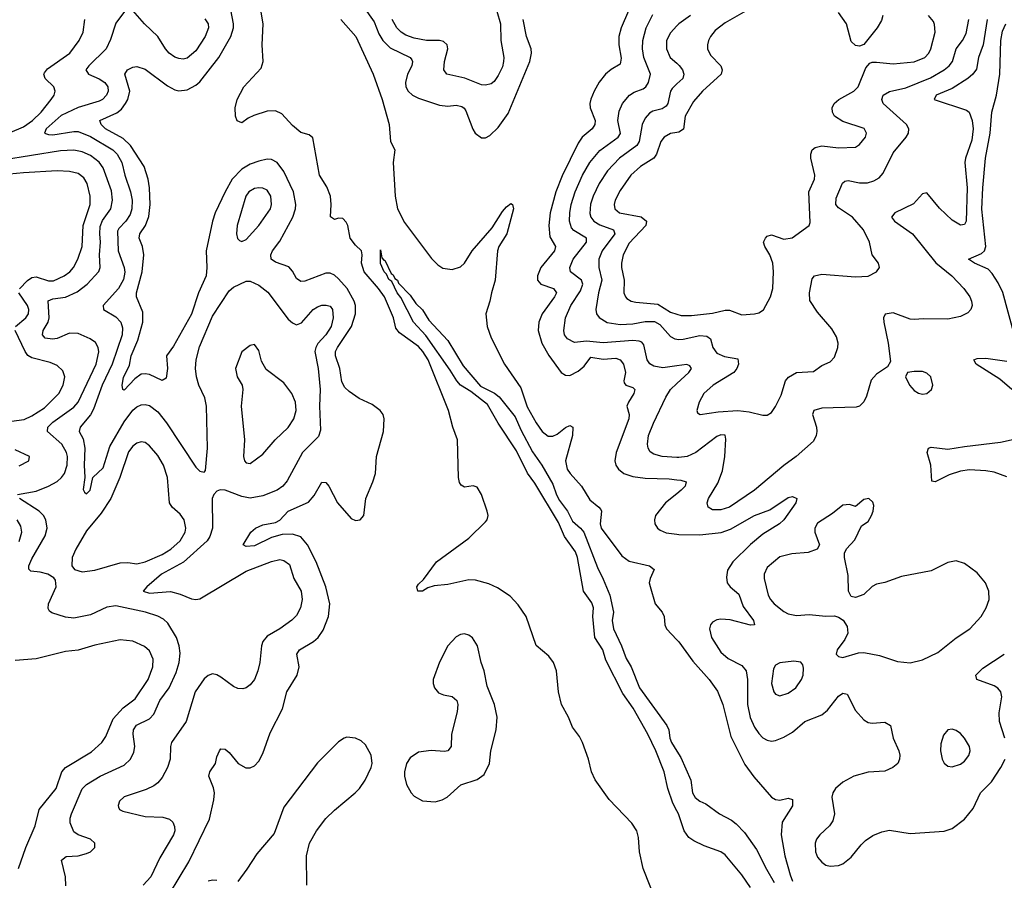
# Model space of a CAD drawing. Header units: inches. Extents: x 1550315 to 1685896, y 510706 to 640504.
# Tile 141 of 256: x 1606872 to 1611559, y 561134 to 565229. Entities that reach past the tile are written whole.
import ezdxf

# ---------------------------------------------------------------- set-up
doc = ezdxf.new("R2010")
doc.units = ezdxf.units.IN
doc.header["$MEASUREMENT"] = 0
doc.layers.add('B6506', color=7, linetype='Continuous')
doc.layers.add('B6516', color=7, linetype='Continuous')

msp = doc.modelspace()

# ---------------------------------------------------------------- linework, layer by layer
at = {"layer": 'B6506', "color": 5}
for points, elevation in [([(1609902.6, 561030), (1609839.5, 561190), (1609821.8, 561270), (1609817.4, 561337.4), (1609809.8, 561370), (1609786.4, 561406.4), (1609678.2, 561518.2), (1609611.7, 561611.7), (1609594.2, 561650), (1609580.3, 561710), (1609551.2, 561790), (1609537.4, 561817.4), (1609503.1, 561863.1), (1609484.2, 561910), (1609450.9, 561970), (1609436.8, 562030), (1609426.8, 562130), (1609412.8, 562170), (1609390, 562200.5), (1609330.7, 562250.7), (1609282.9, 562390), (1609245, 562445), (1609206.5, 562486.5), (1609146.2, 562526.2), (1609104.8, 562544.8), (1609042.4, 562562.4), (1609010, 562563.6), (1608910, 562541.8), (1608845.6, 562534.4), (1608814.4, 562525.6), (1608790, 562509.8), (1608766.6, 562510), (1608762, 562530), (1608770, 562542.8), (1608794.9, 562565.1), (1608855.6, 562650), (1609010, 562762.2), (1609090, 562839.5), (1609097.7, 562850), (1609102, 562870), (1609097.8, 562890), (1609069.8, 562970), (1609050, 563004.2), (1609030, 563011.2), (1608990, 563004.7), (1608974, 563014), (1608966.2, 563026.2), (1608961.5, 563050), (1608956.2, 563230), (1608933.3, 563290), (1608913.7, 563370), (1608815.7, 563610), (1608791.2, 563650), (1608770, 563674.1), (1608679.3, 563739.3), (1608661.8, 563761.8), (1608650.7, 563810), (1608607.9, 563910), (1608580.4, 563950), (1608511.3, 564030), (1608499.2, 564070), (1608502.1, 564110), (1608498.7, 564130), (1608470, 564156.6), (1608445, 564190), (1608433.8, 564250), (1608426.2, 564266.2), (1608410, 564283.5), (1608390, 564285.1), (1608370, 564279.1), (1608351.2, 564291.2), (1608354.7, 564350), (1608351.1, 564390), (1608333.7, 564433.7), (1608299.8, 564490), (1608267.2, 564667.2), (1608250, 564680.9), (1608210, 564693), (1608170, 564726.3), (1608120.7, 564780.7), (1608090, 564795.3), (1608050, 564793.4), (1607986.3, 564773.7), (1607959.2, 564760.8), (1607930, 564738.4), (1607907.8, 564747.8), (1607899.5, 564770), (1607897.6, 564810), (1607906.9, 564850), (1607939.8, 564910), (1608021.4, 564998.6), (1608030.6, 565030), (1608026.7, 565110), (1608030.6, 565210), (1608006.9, 565353.1)], 380), ([(1607586, 561070), (1607677.6, 561222.4), (1607774.9, 561425.1), (1607796.3, 561516.3), (1607799.1, 561550), (1607794.5, 561574.5), (1607772, 561630), (1607778, 561650), (1607803.7, 561690), (1607810, 561722), (1607822.7, 561750), (1607830, 561758.8), (1607850, 561757.3), (1607870, 561742), (1607911.7, 561690), (1607948.9, 561668.9), (1607970, 561668.6), (1607990, 561678.5), (1608010, 561700.2), (1608030, 561737), (1608064, 561836), (1608122.4, 561950), (1608143.8, 562030), (1608192.4, 562110), (1608202.8, 562150), (1608190.9, 562210), (1608203.5, 562230), (1608269.9, 562270.1), (1608293.6, 562290), (1608316.1, 562323.9), (1608342.7, 562390), (1608349.2, 562450), (1608329.4, 562530), (1608283.6, 562650), (1608241.9, 562730), (1608210, 562768.7), (1608170, 562780.9), (1608121.3, 562778.7), (1608070, 562764.9), (1607990, 562726.3), (1607950, 562722.7), (1607935.3, 562730), (1607972.8, 562790), (1607995.1, 562810), (1608030, 562825), (1608090, 562835.8), (1608110, 562847.7), (1608150.8, 562890), (1608246.2, 562933.8), (1608274.5, 562965.5), (1608310, 563028), (1608330, 563026.4), (1608343.7, 563010), (1608384.9, 562930), (1608450, 562855.5), (1608470, 562846), (1608493.2, 562850), (1608509.6, 562870.4), (1608520.4, 562950), (1608553.6, 563030), (1608565.3, 563070), (1608569.9, 563150.1), (1608603.4, 563270), (1608607.6, 563330), (1608601.7, 563350), (1608588, 563370), (1608550, 563398), (1608487.4, 563427.4), (1608439.9, 563459.9), (1608419.3, 563479.3), (1608406.2, 563506.2), (1608395.8, 563570), (1608375.7, 563630), (1608376.1, 563650), (1608384.9, 563670), (1608451.5, 563770), (1608470.4, 563830), (1608469.9, 563870), (1608464.9, 563890), (1608430.8, 563950), (1608390, 563995.9), (1608370, 564013.4), (1608350, 564023.2), (1608330, 564023.8), (1608230, 563985.2), (1608210, 563983.2), (1608190, 563997.6), (1608170, 564032.8), (1608152.6, 564052.6), (1608090, 564075.4), (1608069.1, 564090), (1608067.3, 564110), (1608076.3, 564130), (1608110, 564175.6), (1608171.7, 564290), (1608184.8, 564330), (1608186.6, 564350), (1608175.9, 564410), (1608130, 564507.1), (1608097.5, 564550), (1608070, 564564.7), (1608050, 564565.2), (1608010, 564556.6), (1607970, 564541.6), (1607930, 564517.9), (1607883.9, 564470), (1607850, 564410.7), (1607802.8, 564310), (1607790.1, 564270), (1607759.5, 564130), (1607763, 564050), (1607759.4, 564010), (1607723.3, 563930), (1607690, 563828.7), (1607604, 563676), (1607571.5, 563630), (1607575.4, 563570), (1607570, 563523.6), (1607550, 563512.8), (1607490, 563540.5), (1607470, 563544.5), (1607450, 563541.8), (1607419.5, 563520.5), (1607370, 563465.7), (1607362.9, 563470), (1607359.7, 563490), (1607366.8, 563526.8), (1607394.2, 563585.8), (1607403.2, 563630), (1607435.1, 563704.9), (1607457.6, 563790), (1607457.8, 563837.8), (1607428.5, 563910), (1607428.7, 563930), (1607455.5, 564030), (1607462.4, 564110), (1607456.5, 564150), (1607441.1, 564190), (1607444, 564210), (1607470.3, 564249.7), (1607486.7, 564293.3), (1607492.8, 564350), (1607489.9, 564429.9), (1607484.1, 564470), (1607464.4, 564530), (1607399.1, 564630), (1607364.4, 564664.4), (1607280.7, 564710), (1607259.3, 564730), (1607254, 564750), (1607334, 564786), (1607356.2, 564803.8), (1607376.4, 564830), (1607387.6, 564850), (1607396.6, 564890), (1607372.9, 564970), (1607384.8, 564990), (1607410, 565003.7), (1607430, 565006.9), (1607470, 564994.3), (1607575.4, 564915.4), (1607610, 564895.8), (1607630, 564890.9), (1607670, 564895.7), (1607710, 564917.5), (1607730, 564934.1), (1607819.9, 565050), (1607877.4, 565150), (1607889.5, 565190), (1607890.5, 565210), (1607871.1, 565310)], 420), ([(1608509.2, 565290), (1608559.7, 565219.7), (1608582.1, 565162.1), (1608600.4, 565130), (1608635.8, 565095.8), (1608730, 565050.1), (1608738.4, 565038.4), (1608742.4, 565030), (1608738.4, 565010), (1608717.8, 564970), (1608708.4, 564930), (1608710.1, 564910), (1608720.5, 564890), (1608742.2, 564870), (1608770, 564855.6), (1608870, 564822.3), (1608910, 564817.3), (1608950, 564821.9), (1608976.7, 564816.7), (1608988.4, 564808.4), (1608995.6, 564795.6), (1609028.3, 564708.3), (1609040.9, 564690), (1609070, 564667.4), (1609090, 564667.6), (1609110, 564678.9), (1609150, 564715.8), (1609197.3, 564782.7), (1609299.6, 565030), (1609308, 565070), (1609307.2, 565090), (1609284.7, 565150), (1609269.2, 565230)], 420), ([(1607370.9, 565269.1), (1607330, 565213.4), (1607304.9, 565135.1), (1607284.3, 565090), (1607200.7, 565010), (1607186.6, 564990), (1607199.2, 564970), (1607250, 564947.9), (1607278.2, 564930), (1607291.2, 564910), (1607293.1, 564890), (1607286, 564870), (1607265.8, 564850), (1607250, 564841.9), (1607150, 564811.2), (1607070, 564773.3), (1606997.7, 564710), (1606989.8, 564690), (1607010, 564682.3), (1607030, 564682.1), (1607130, 564697.4), (1607150, 564696.6), (1607210, 564673.6), (1607314.9, 564610), (1607335.7, 564590), (1607359, 564550), (1607372.1, 564490), (1607399.9, 564410), (1607407.4, 564370), (1607406.1, 564330), (1607398.1, 564301.9), (1607377.7, 564270), (1607343.7, 564236.3), (1607337.7, 564222.3), (1607340.6, 564130), (1607369.9, 564050), (1607371.9, 564028.1), (1607366.5, 563993.5), (1607342.1, 563950), (1607269.5, 563869.5), (1607271.6, 563850), (1607330, 563815.6), (1607353.8, 563790), (1607362.3, 563762.3), (1607360.4, 563730), (1607313, 563590), (1607264.7, 563490), (1607223.5, 563376.5), (1607210, 563349.4), (1607159.8, 563290), (1607155.5, 563270), (1607174.4, 563234.4), (1607182.4, 563190), (1607179.2, 563110), (1607182.5, 563050), (1607174.2, 562994.2), (1607181, 562981), (1607190, 562972.7), (1607207.3, 562990), (1607219.6, 563050), (1607270, 563096.4), (1607301.6, 563198.4), (1607370, 563316.2), (1607410, 563370.6), (1607430, 563387.5), (1607450, 563396.8), (1607470, 563398.6), (1607490, 563393.2), (1607530, 563364), (1607571.5, 563311.5), (1607710, 563100.5), (1607730, 563081.6), (1607750, 563076), (1607756.5, 563083.5), (1607766.5, 563190), (1607760.6, 563390), (1607754.2, 563430), (1607725.2, 563490), (1607713.7, 563530), (1607709.4, 563570), (1607712.5, 563610), (1607728.1, 563671.9), (1607790, 563819.2), (1607870, 563939.7), (1607890, 563956.4), (1607950, 563984.7), (1607970, 563984.4), (1608010, 563966.2), (1608052.9, 563932.9), (1608150, 563803.9), (1608170, 563786.2), (1608190, 563777.7), (1608213.5, 563786.5), (1608269.1, 563850), (1608290, 563863.5), (1608310, 563870.8), (1608331.6, 563871.6), (1608350, 563866.3), (1608361.5, 563850), (1608363.9, 563810), (1608354.3, 563770), (1608330, 563730.2), (1608291.7, 563688.3), (1608281, 563670), (1608277.4, 563650), (1608292.5, 563570), (1608302.6, 563470), (1608299.6, 563390), (1608303.5, 563276.5), (1608294.7, 563245.3), (1608219.1, 563170), (1608145.8, 563034.2), (1608124.8, 563010), (1608097.3, 562990), (1608030, 562963.5), (1607970, 562952.4), (1607930, 562960.9), (1607850, 562991.2), (1607827.2, 562992.8), (1607810, 562986), (1607795.6, 562970), (1607788.6, 562951.4), (1607789.3, 562810), (1607776.6, 562770), (1607763.8, 562750), (1607651.5, 562648.5), (1607547.5, 562590), (1607476.8, 562530), (1607459.6, 562510), (1607490, 562500.2), (1607590, 562508.8), (1607636.3, 562496.3), (1607690, 562473.1), (1607710, 562469.8), (1607730, 562473.5), (1607950, 562604.9), (1608070, 562650.7), (1608110, 562659.8), (1608130, 562655.6), (1608155.9, 562635.9), (1608176.5, 562570), (1608211.6, 562510), (1608216.2, 562470), (1608208.7, 562430), (1608190, 562393.7), (1608168.3, 562371.7), (1608110, 562330.2), (1608050, 562295.9), (1608030, 562270.3), (1608023.2, 562250), (1608015.3, 562170), (1608006, 562130), (1607989.8, 562090), (1607970, 562063.6), (1607950, 562050.2), (1607934.3, 562045.7), (1607910, 562046.9), (1607890, 562055.8), (1607830, 562100.8), (1607810, 562111.5), (1607790, 562115.6), (1607770, 562109), (1607750, 562092.9), (1607708.2, 562030), (1607664.8, 561890), (1607595.1, 561790), (1607589.8, 561770), (1607588.9, 561710), (1607575, 561670), (1607550, 561622.3), (1607530, 561598.2), (1607510, 561583), (1607473.9, 561566.1), (1607370, 561530.8), (1607347.3, 561510), (1607340.7, 561490), (1607342.4, 561482.4), (1607347.3, 561470), (1607363.1, 561463.1), (1607470, 561437.9), (1607553.6, 561433.6), (1607584.8, 561424.8), (1607601.3, 561410), (1607609.7, 561390), (1607610.8, 561370), (1607605.1, 561350), (1607539.6, 561240.4), (1607496.2, 561150), (1607460.4, 561110)], 440), ([(1607753.2, 565233.2), (1607769.8, 565209.8), (1607770.6, 565190), (1607754.7, 565150), (1607710, 565081.2), (1607670, 565046.7), (1607650, 565042.3), (1607630, 565044.1), (1607610, 565051.3), (1607584, 565070), (1607565.8, 565090), (1607530.2, 565150), (1607466, 565210), (1607410, 565273.4)], 440), ([(1609143.1, 565270), (1609160.4, 565210), (1609162, 565130), (1609176.2, 565050), (1609175.2, 565030), (1609170, 565005.5), (1609150, 564963.7), (1609130, 564935.3), (1609115.7, 564924.3), (1609090, 564917.3), (1609070, 564919.7), (1608991.2, 564951.2), (1608905.5, 564970), (1608891.5, 564991.5), (1608894.5, 565030), (1608909.4, 565090), (1608907.2, 565110), (1608890, 565125), (1608870.7, 565130), (1608809.3, 565130.7), (1608750, 565140.8), (1608710, 565156), (1608687.5, 565170), (1608667.3, 565190), (1608645, 565230)], 440), ([(1609770, 565270.9), (1609735.5, 565190), (1609724.5, 565150), (1609724.5, 565110), (1609734.4, 565045.6), (1609730, 565017), (1609687.5, 564992.5), (1609660.2, 564970), (1609630, 564932.6), (1609606, 564890), (1609590, 564851.6), (1609586, 564830), (1609587.4, 564810), (1609611.3, 564750), (1609610.1, 564730), (1609597.4, 564710), (1609549.7, 564670.3), (1609530, 564641.8), (1609453.7, 564486.3), (1609423.4, 564410), (1609396.5, 564310), (1609390.1, 564250), (1609396.2, 564196.2), (1609422.1, 564150), (1609418, 564130), (1609353.3, 564050), (1609336.8, 564010), (1609336.3, 563990), (1609353.1, 563970), (1609412.4, 563950), (1609427.4, 563930), (1609417.7, 563910), (1609359.3, 563830), (1609343.6, 563790), (1609340.1, 563750), (1609357.8, 563690), (1609391.3, 563631.3), (1609450, 563550.2), (1609470, 563537.2), (1609490, 563536.8), (1609530, 563557.2), (1609559, 563581), (1609590, 563623.5), (1609650, 563614.2), (1609710, 563618.7), (1609730.2, 563610), (1609746, 563590), (1609755.3, 563550), (1609747.1, 563510), (1609750, 563500.7), (1609757.1, 563490), (1609790, 563479.1), (1609800.9, 563470), (1609796.1, 563450), (1609769.6, 563410), (1609761.9, 563390), (1609772.4, 563350), (1609770.8, 563330), (1609710.9, 563170), (1609705.2, 563130), (1609710.2, 563110), (1609722.9, 563090), (1609748, 563070), (1609790, 563055.1), (1609850, 563046.9), (1609964.2, 563044.2), (1610000, 563040.4)], 420), ([(1610000, 563581.7), (1609933.1, 563573.1), (1609890, 563580.5), (1609872.3, 563592.3), (1609859.4, 563610), (1609842.3, 563682.3), (1609834.1, 563694.1), (1609820, 563700), (1609790, 563703.1), (1609650, 563691.6), (1609570, 563698.8), (1609512.5, 563692.5), (1609479.1, 563710), (1609466, 563730), (1609462.5, 563750), (1609469.5, 563810), (1609495, 563870), (1609541.1, 563938.9), (1609552.8, 563970), (1609546.9, 563990), (1609494.5, 564030), (1609490.9, 564050), (1609506.1, 564090), (1609570.8, 564170), (1609569.3, 564190), (1609510, 564226.3), (1609499.2, 564239.2), (1609489, 564270), (1609490.1, 564310), (1609496.8, 564350), (1609515.5, 564410), (1609551.5, 564490), (1609585.4, 564550), (1609632.8, 564607.2), (1609720.6, 564670), (1609731.7, 564688.3), (1609718.6, 564750), (1609725.8, 564794.2), (1609741, 564830), (1609774.7, 564870), (1609796.3, 564883.7), (1609840, 564900), (1609853.2, 564910), (1609865, 564930), (1609875, 564970), (1609842.5, 565050), (1609837.1, 565090), (1609838, 565130), (1609853.5, 565190), (1609886, 565254)], 440), ([(1606827.1, 564692.9), (1606890, 564718.8), (1606933.6, 564750), (1606974.3, 564790), (1607022, 564850), (1607035.6, 564870), (1607041.5, 564890), (1607034.5, 564910), (1606993.1, 564950), (1606987.3, 564970), (1606990, 564976.4), (1607004.3, 564995.7), (1607110.6, 565070), (1607155.9, 565130), (1607174.6, 565170), (1607181.8, 565230)], 460), ([(1608401.4, 565230), (1608472.9, 565150), (1608554.7, 564970), (1608598.2, 564850), (1608630.8, 564730), (1608637.3, 564650), (1608658.2, 564610), (1608649.7, 564550), (1608659.4, 564390), (1608670.5, 564330), (1608704.3, 564264.3), (1608832.4, 564092.4), (1608862.1, 564062.1), (1608886.6, 564046.6), (1608930, 564041), (1608970, 564052.8), (1608990, 564070.2), (1609026.2, 564130), (1609120.6, 564239.4), (1609170, 564315.8), (1609190, 564339.1), (1609210, 564354), (1609218, 564350), (1609222, 564330), (1609191.2, 564210), (1609153.4, 564150), (1609147.2, 564130), (1609135, 563990), (1609117.3, 563930), (1609110.6, 563889.4), (1609090.7, 563830), (1609098, 563770), (1609115.9, 563715.9), (1609179.5, 563590), (1609258.2, 563478.2), (1609286.9, 563386.9), (1609330, 563310.1), (1609358.5, 563270), (1609388, 563248), (1609410, 563247.4), (1609430, 563256.2), (1609470, 563288.2), (1609490, 563298), (1609504.9, 563290), (1609503.6, 563250), (1609470.1, 563130), (1609478.7, 563090), (1609491.6, 563070), (1609546.2, 563010), (1609585.2, 562945.2), (1609629.3, 562910), (1609637.9, 562897.9), (1609641.1, 562890), (1609635.4, 562830), (1609640.1, 562810), (1609737.5, 562677.5), (1609772.6, 562652.6), (1609870.4, 562630), (1609892.6, 562612.6), (1609872.6, 562570), (1609869, 562550), (1609872.4, 562532.4), (1609896.9, 562450), (1609930.2, 562410), (1609940.2, 562390), (1609942.2, 562350), (1609950.1, 562330.1), (1610000, 562278.4)], 380), ([(1610000, 565200), (1609970, 565167.3), (1609951.6, 565130), (1609950.8, 565090), (1609968.7, 565050), (1610000, 565022.2)], 460), ([(1610000, 564923.6), (1609977.3, 564902.7), (1609970.1, 564889.9), (1609957.4, 564830), (1609950, 564817.8), (1609930, 564804.9), (1609885.6, 564794.4), (1609870, 564784.1), (1609850, 564760.9), (1609835.1, 564730), (1609821.3, 564650), (1609810.1, 564630), (1609726.8, 564570), (1609670.4, 564509.6), (1609629.6, 564450), (1609601.8, 564390), (1609589.3, 564350.7), (1609586.4, 564306.4), (1609590.7, 564290), (1609604.8, 564270), (1609633.1, 564253.1), (1609698, 564230), (1609705.6, 564210), (1609645.4, 564130), (1609629.5, 564090), (1609629.5, 564050), (1609642.8, 563990), (1609627, 563930), (1609613.7, 563850), (1609618, 563830), (1609630, 563812.7), (1609669.1, 563789.1), (1609730, 563779.3), (1609790, 563782.7), (1609850, 563793.8), (1609893.5, 563793.5), (1609919.1, 563779.1), (1609970, 563722), (1609990, 563711), (1610000, 563709.1)], 460), ([(1610000, 564693.1), (1609970, 564687.9), (1609939.7, 564670), (1609924.5, 564650), (1609903.8, 564590), (1609890.8, 564570), (1609826.7, 564530), (1609781.7, 564490), (1609730, 564417.2), (1609706.4, 564370), (1609702.1, 564350), (1609704.8, 564330), (1609726.5, 564310), (1609830, 564290.5), (1609855.3, 564270), (1609852.4, 564250), (1609773.7, 564166.3), (1609744, 564110), (1609736.4, 564070), (1609737.2, 564050), (1609748.9, 563990), (1609748.1, 563930), (1609755, 563910), (1609762.3, 563902.3), (1609783.1, 563890), (1609804.9, 563884.9), (1609910, 563876.3), (1609970, 563836.8), (1610000, 563827.7)], 480), ([(1606862.4, 562970), (1606950, 562985.8), (1607010, 563008.7), (1607050, 563031.2), (1607071.1, 563050), (1607085, 563070), (1607098.5, 563110), (1607099.4, 563150), (1607095.3, 563170), (1607073.1, 563210), (1607003.9, 563270), (1607006.6, 563290), (1607030, 563313.4), (1607130, 563384.7), (1607151.1, 563408.9), (1607235.5, 563590), (1607248.6, 563648.6), (1607245.4, 563670), (1607232.8, 563692.8), (1607208.2, 563710), (1607150, 563735.4), (1607110, 563737.2), (1607050, 563712.4), (1607028.8, 563708.8), (1606994.2, 563714.2), (1606981.1, 563730), (1606984, 563750), (1607007.5, 563790), (1607013, 563810), (1607008.5, 563891.5), (1607030, 563900.9), (1607090, 563909.2), (1607145.2, 563934.8), (1607193.8, 563970), (1607249.4, 564030.6), (1607255.9, 564050), (1607252.1, 564110), (1607257.3, 564170), (1607253.2, 564210), (1607255.4, 564244.6), (1607266.8, 564273.2), (1607306.1, 564330), (1607313.9, 564370), (1607310, 564414.7), (1607270, 564524.5), (1607250, 564551.2), (1607210, 564582.7), (1607170, 564600.9), (1607130, 564608.9), (1607065.8, 564605.8), (1606790, 564560.6)], 460), ([(1606871.9, 563948.1), (1606910, 563987.8), (1606930, 564002.2), (1606950, 564005.2), (1607010, 563986.4), (1607032.6, 563987.4), (1607084.4, 564010), (1607110.3, 564029.7), (1607127.8, 564050), (1607148.6, 564090), (1607169.4, 564150.6), (1607174.7, 564250), (1607207.7, 564350), (1607208.3, 564390), (1607193.1, 564450), (1607177.3, 564477.3), (1607150, 564498.1), (1607110, 564507.7), (1607049.9, 564509.9), (1606890, 564501), (1606790, 564490.3)], 480), ([(1610000, 561464.9), (1609980.8, 561500.8), (1609957.1, 561570), (1609939, 561650), (1609900.2, 561750), (1609862.4, 561830), (1609792.6, 561952.6), (1609743.3, 562023.3), (1609661.9, 562181.9), (1609647.2, 562230), (1609609.8, 562290), (1609600.2, 562390), (1609602.7, 562430), (1609594.9, 562454.9), (1609555.3, 562510), (1609527, 562670), (1609517, 562697), (1609465.6, 562770), (1609437, 562837), (1609324.1, 563024.1), (1609290, 563072.1), (1609237.2, 563177.2), (1609149.3, 563310), (1609098.7, 563398.7), (1609020.3, 563460.3), (1608969.9, 563490), (1608952.2, 563510), (1608921.4, 563561.4), (1608806.1, 563726.1), (1608746.9, 563790), (1608687.1, 563907.1), (1608668.5, 563930), (1608643.9, 563983.9), (1608630, 563992.7), (1608618.3, 564018.3), (1608606.9, 564030), (1608590, 564068.7), (1608590, 564134), (1608596, 564096), (1608604.7, 564084.7), (1608610, 564084.7), (1608641.1, 564021.1), (1608650, 564015.8), (1608658, 563998), (1608670, 563990.3), (1608675.1, 563975.1), (1608730, 563917.7), (1608758, 563878), (1608790, 563847.9), (1608820, 563800), (1608910, 563702), (1608982.8, 563582.8), (1609065.6, 563485.6), (1609132.2, 563452.2), (1609154.3, 563434.3), (1609230, 563340.2), (1609257.1, 563277.1), (1609313, 563173), (1609358.2, 563110), (1609410, 563019.6), (1609427.7, 562967.7), (1609441.6, 562941.6), (1609479.6, 562890), (1609503.4, 562843.4), (1609542.2, 562810), (1609557.2, 562790), (1609622.2, 562622.2), (1609650, 562567.6), (1609681.4, 562490), (1609697.8, 562410), (1609691.8, 562370), (1609698.4, 562330), (1609736.8, 562250), (1609759.4, 562190), (1609782.2, 562150), (1609822.7, 562050), (1609952.7, 561870), (1609961.7, 561850), (1609966.7, 561810), (1609974.3, 561790), (1610000, 561748.9)], 360), ([(1606852.5, 563770), (1606901.3, 563810), (1606913.5, 563830), (1606915.4, 563850), (1606908.9, 563870), (1606868.9, 563930)], 480), ([(1606810, 563316.3), (1606893.1, 563326.9), (1606930, 563343.4), (1606990, 563382.9), (1607057.9, 563450), (1607079.1, 563490), (1607086.5, 563530), (1607077.8, 563557.8), (1607050, 563584.1), (1607017.4, 563597.4), (1606930, 563619.7), (1606911.4, 563631.4), (1606898.4, 563650), (1606849.9, 563750)], 480), ([(1610000, 563146.6), (1609930, 563150.9), (1609890, 563161.8), (1609873.5, 563173.5), (1609863.8, 563190), (1609860.2, 563210), (1609865.9, 563250), (1609888.2, 563310), (1609947.7, 563432.3), (1609970.1, 563470), (1610000, 563497.5)], 440), ([(1606870, 563106.9), (1606915.1, 563130), (1606919.3, 563150), (1606850, 563183.1)], 480), ([(1607092.5, 561107.5), (1607090.6, 561150), (1607071.6, 561230), (1607093.5, 561246.5), (1607150, 561250.2), (1607190, 561260.9), (1607209.4, 561270), (1607229.4, 561290), (1607229.3, 561310), (1607209.2, 561330), (1607150, 561349.6), (1607130, 561363.7), (1607113.2, 561406.8), (1607112.3, 561430), (1607118.4, 561450), (1607170, 561568.4), (1607189.9, 561590.1), (1607255.1, 561630), (1607370, 561681.8), (1607399.8, 561710), (1607415.9, 561744.1), (1607420.6, 561770), (1607411.9, 561830), (1607413.6, 561850), (1607427.5, 561872.5), (1607490, 561902.3), (1607510, 561925.2), (1607538.9, 561990), (1607583.4, 562050), (1607616.6, 562123.4), (1607631.6, 562170), (1607635.3, 562215.3), (1607631.3, 562250), (1607618.3, 562290), (1607577.9, 562357.9), (1607556.4, 562376.4), (1607530.4, 562390.4), (1607471.6, 562410), (1607330, 562439.4), (1607287.1, 562432.9), (1607210, 562397.4), (1607130, 562380.8), (1607090, 562385.4), (1607026, 562406), (1607014.2, 562414.2), (1607007.7, 562427.7), (1607008.9, 562450), (1607045.7, 562530), (1607042.6, 562562.6), (1607034, 562574), (1607006.6, 562590), (1606970, 562600.3), (1606924.5, 562604.5), (1606915.1, 562615.1), (1606916.1, 562630), (1606930, 562663.1), (1606993.2, 562773.2), (1607002.5, 562810), (1606996.4, 562850), (1606985.2, 562870), (1606965, 562890), (1606870.9, 562950)], 460), ([(1610000, 562973.1), (1609946.7, 562930), (1609899.2, 562870), (1609893.4, 562850), (1609895.8, 562830), (1609908, 562810), (1609920.8, 562800.8), (1609950, 562787.3), (1610000, 562780.7)], 420), ([(1606870, 562746.9), (1606882, 562790), (1606878.4, 562818.4), (1606860.2, 562850)], 480), ([(1606866.5, 561190), (1606901, 561290), (1606946.5, 561393.5), (1606964.7, 561470), (1607046, 561570), (1607072.5, 561650), (1607089.5, 561670.5), (1607214.1, 561745.9), (1607263.7, 561790), (1607281.5, 561818.5), (1607317.2, 561902.8), (1607364.8, 561955.2), (1607422, 561998), (1607483.4, 562090), (1607505.6, 562150), (1607506.9, 562186.9), (1607490, 562226.6), (1607466.9, 562246.9), (1607410, 562272.1), (1607350, 562278), (1607230, 562253.3), (1607150, 562228.7), (1607090, 562222.3), (1606950, 562188.1), (1606850, 562179.2)], 480), ([(1608238.2, 561110), (1608237.6, 561250), (1608252, 561310), (1608285.1, 561370), (1608330, 561427.4), (1608370, 561467.4), (1608469.7, 561550), (1608490, 561570.4), (1608516.4, 561610), (1608545.4, 561670), (1608549.7, 561690.3), (1608544.8, 561730), (1608518.3, 561778.3), (1608497.7, 561797.7), (1608470.7, 561810.7), (1608430, 561814.5), (1608417.3, 561810), (1608390, 561792.3), (1608290, 561692.8), (1608130, 561482), (1608083.2, 561356.8), (1608000.4, 561259.6), (1607953.8, 561186.2), (1607910, 561128.7)], 420), ([(1607810, 561133), (1607790, 561134.9), (1607769.8, 561129.8)], 420)]:
    msp.add_lwpolyline(points, dxfattribs=dict(at, elevation=elevation))
for points, elevation in [([(1608010, 564429.8), (1607990, 564425.3), (1607962.4, 564410), (1607948.7, 564390), (1607907.3, 564250), (1607903.5, 564210), (1607908.5, 564188.5), (1607918.9, 564178.9), (1607930, 564173.7), (1607950, 564183.1), (1608010, 564250.3), (1608065.3, 564330), (1608070.6, 564350), (1608067, 564390), (1608050, 564417.6), (1608030, 564427.7)], 440), ([(1607990, 563684), (1607970, 563679.3), (1607930, 563649.3), (1607898.7, 563570), (1607907.2, 563530), (1607930.4, 563490), (1607934.9, 563470), (1607926.4, 563390), (1607942.2, 563230), (1607937.6, 563150), (1607942.4, 563130), (1607950, 563120.5), (1607970, 563118), (1608030, 563161.3), (1608088.5, 563230), (1608150, 563289.1), (1608177.7, 563330), (1608187.5, 563370), (1608184.6, 563410), (1608167.9, 563450), (1608130, 563501.3), (1608044.6, 563564.6), (1608023.8, 563603.8), (1608010, 563655.3)], 460), ([(1607450, 563220.3), (1607430, 563214.6), (1607410, 563199.8), (1607390, 563173.1), (1607348.5, 563051.5), (1607305.9, 562950), (1607259.6, 562880.4), (1607190, 562797.2), (1607139.8, 562710), (1607121.8, 562670), (1607120.2, 562630), (1607132.8, 562612.8), (1607170, 562601), (1607230, 562609.5), (1607350, 562644.7), (1607386.5, 562646.5), (1607430, 562640.1), (1607470, 562648.9), (1607550, 562684.8), (1607592.3, 562710), (1607635.4, 562750), (1607659.2, 562790), (1607663, 562810), (1607654.6, 562850), (1607636.1, 562876.1), (1607597.3, 562910), (1607585.8, 562930), (1607576.2, 563050), (1607556.8, 563110), (1607530, 563155.3), (1607490, 563201.5), (1607470, 563216.5)], 460), ([(1608990, 562307.1), (1608970, 562303.5), (1608950, 562292.1), (1608910.2, 562250), (1608870, 562171.8), (1608840.2, 562090), (1608839.6, 562070), (1608846.3, 562050), (1608866.4, 562026.4), (1608890, 562016), (1608930, 562008.9), (1608953.4, 561990), (1608957.7, 561970), (1608954.8, 561934.8), (1608928.2, 561830), (1608926.7, 561770), (1608910.3, 561749.7), (1608893.8, 561746.2), (1608830, 561752.3), (1608770, 561744.2), (1608730, 561717), (1608714, 561690), (1608703.7, 561650), (1608703.1, 561630), (1608714, 561590), (1608735.8, 561550), (1608750, 561534.4), (1608790, 561512), (1608850, 561507.6), (1608883.5, 561516.5), (1608907, 561530), (1608972.3, 561587.7), (1609050, 561613), (1609083.3, 561636.7), (1609107.8, 561690), (1609114.8, 561750), (1609140.8, 561850), (1609145.1, 561910), (1609132.8, 561970), (1609097.4, 562057.4), (1609083.1, 562130), (1609068.9, 562170), (1609050.7, 562250), (1609027, 562287), (1609010, 562299.7)], 420)]:
    msp.add_lwpolyline(points, close=True, dxfattribs=dict(at, elevation=elevation))
at = {"layer": 'B6516', "color": 5}
for points, elevation in [([(1610330, 565271.6), (1610230, 565213.7), (1610182.6, 565177.4), (1610160.2, 565150), (1610150.2, 565130), (1610145.2, 565110), (1610146.7, 565090), (1610161, 565061), (1610210.1, 565010.1), (1610215.5, 564990), (1610210.8, 564970), (1610122.5, 564890), (1610079.3, 564840.7), (1610039.2, 564770), (1610031.3, 564708.7), (1610010, 564694.9), (1610000, 564693.1)], 480), ([(1610000, 563827.7), (1610021.3, 563821.3), (1610070, 563821.4), (1610170, 563832.7), (1610230, 563847.7), (1610250, 563847.2), (1610310, 563825.5), (1610370, 563828.9), (1610390, 563833.7), (1610411.9, 563848.1), (1610445.6, 563910), (1610456.8, 563950), (1610460.4, 564030), (1610457.5, 564070), (1610442.6, 564110), (1610419, 564150), (1610413.3, 564170), (1610421.4, 564190), (1610430, 564199), (1610450, 564205.1), (1610510, 564184.9), (1610549, 564191), (1610629.6, 564250), (1610635, 564265), (1610628.4, 564410), (1610654.9, 564470), (1610656.4, 564490), (1610637.7, 564570), (1610637.1, 564590), (1610644.4, 564610), (1610658.9, 564621.1), (1610690, 564628.8), (1610770, 564619.4), (1610850, 564623.1), (1610870, 564634.9), (1610897.4, 564670), (1610903.5, 564690), (1610891.9, 564711.9), (1610790, 564744.8), (1610750.9, 564770), (1610740.6, 564790), (1610739.8, 564810), (1610748.2, 564830), (1610770.4, 564849.6), (1610842.7, 564890), (1610862.5, 564910), (1610900.4, 564999.6), (1610918.2, 565021.8), (1610930, 565027.1), (1610950, 565027.6), (1611030, 565019), (1611130, 565029.5), (1611180.4, 565050), (1611199.8, 565070), (1611209, 565090), (1611229.8, 565170), (1611227, 565207), (1611221.1, 565221.1), (1611198.3, 565250)], 480), ([(1610064.9, 565250), (1610009.2, 565210), (1610000, 565200)], 460), ([(1610980.7, 565250), (1610974.1, 565225.9), (1610954, 565190), (1610890, 565112), (1610870, 565102.9), (1610850, 565106.6), (1610830, 565126), (1610807.8, 565210), (1610770, 565262.9)], 480), ([(1610000, 563709.1), (1610007.7, 563707.7), (1610030, 563708.3), (1610110, 563726.4), (1610143.3, 563723.3), (1610160.6, 563710), (1610171.6, 563670), (1610190, 563642.3), (1610226.2, 563626.2), (1610290, 563616), (1610293, 563590), (1610286.3, 563570), (1610270.9, 563550), (1610173.6, 563490), (1610129.2, 563450), (1610106.5, 563410), (1610095.5, 563370), (1610098.8, 563358.8), (1610110.5, 563350.5), (1610196.3, 563363.7), (1610290, 563369.1), (1610343.8, 563363.8), (1610410, 563347), (1610430, 563348), (1610450, 563360.4), (1610470, 563388.4), (1610496.7, 563443.3), (1610516.5, 563510), (1610531.5, 563528.5), (1610570, 563550.2), (1610650, 563554.4), (1610690, 563584.2), (1610730, 563601.1), (1610750, 563623.8), (1610766.4, 563670), (1610768.5, 563690), (1610760.5, 563720.5), (1610738.5, 563758.5), (1610670, 563837.6), (1610633.3, 563893.3), (1610630.9, 563930), (1610644.4, 563995.6), (1610655.1, 564010), (1610690, 564018.9), (1610850, 564005.5), (1610910, 564008.4), (1610950.6, 564029.4), (1610964.7, 564050), (1610959.7, 564070), (1610929.9, 564109.9), (1610917.1, 564170), (1610888.9, 564230), (1610836.4, 564290), (1610770, 564333.3), (1610757.1, 564350), (1610759.2, 564380.8), (1610788.5, 564451.5), (1610799.5, 564460.5), (1610815.1, 564464.9), (1610870, 564452.8), (1610907.4, 564452.6), (1610938.1, 564461.9), (1610963.1, 564476.9), (1610981.6, 564498.4), (1611030, 564595.6), (1611091.6, 564670), (1611103, 564690), (1611104.2, 564710), (1611093.6, 564730), (1610981.5, 564830), (1610976.1, 564850), (1610982.7, 564870), (1611011.6, 564888.4), (1611090, 564905.5), (1611208.1, 564951.9), (1611273.2, 564990), (1611297, 565010), (1611311.7, 565030), (1611328.8, 565090), (1611359.6, 565130), (1611376.5, 565163.5), (1611389.2, 565230)], 460), ([(1611477.5, 565230), (1611458.7, 565110), (1611435.3, 565050), (1611426.1, 564993.9), (1611408.4, 564970), (1611385, 564950), (1611310, 564902.1), (1611234, 564870), (1611224.2, 564850), (1611378.6, 564798.6), (1611390.8, 564790), (1611406.1, 564750), (1611409.9, 564709.9), (1611404.6, 564655.4), (1611374, 564570), (1611371.2, 564550), (1611381.3, 564430), (1611377.4, 564270), (1611370, 564254.4), (1611350, 564251.6), (1611310, 564274.7), (1611250, 564332.4), (1611190, 564406), (1611170, 564400.9), (1611126.3, 564353.7), (1611038.4, 564310), (1611022, 564290), (1611036.4, 564270), (1611121, 564210), (1611232.6, 564072.6), (1611309.7, 564010), (1611365.7, 563950), (1611395.1, 563910), (1611403.1, 563890), (1611405.1, 563870), (1611398.7, 563850), (1611385.7, 563834.3), (1611350, 563816.5), (1611290, 563804.7), (1611174, 563806), (1611130, 563802.3), (1611110, 563804.9), (1611030, 563833.8), (1610991.4, 563828.6), (1610984, 563810), (1610985.1, 563790), (1611006.5, 563690), (1611016.6, 563603.4), (1611003.3, 563576.7), (1610950, 563542.6), (1610925.4, 563514.6), (1610902.7, 563437.3), (1610889.7, 563410.3), (1610870, 563390.5), (1610854, 563386), (1610690, 563380.7), (1610652.7, 563370), (1610645.4, 563350), (1610665.1, 563290), (1610666.6, 563270), (1610663, 563250), (1610650, 563224.4), (1610568.3, 563150), (1610510, 563107.3), (1610370, 562991), (1610250, 562910.2), (1610210, 562897.1), (1610170, 562896.9), (1610149.2, 562909.2), (1610144.6, 562930), (1610151.5, 562950), (1610195.7, 563024.3), (1610217.9, 563082.1), (1610228.1, 563150), (1610233.6, 563233.6), (1610230, 563251.4), (1610210, 563254.4), (1610190, 563246.6), (1610090, 563170.1), (1610048.7, 563151.3), (1610010, 563146), (1610000, 563146.6)], 440), ([(1611607.2, 563727.2), (1611551.5, 563931.5), (1611530, 563976.4), (1611500.8, 564020.8), (1611481.4, 564041.4), (1611416.4, 564070), (1611388.6, 564090), (1611450, 564116.4), (1611464, 564130), (1611471.1, 564150), (1611452.2, 564327.8), (1611457, 564430), (1611469.9, 564570), (1611491.2, 564688.8), (1611499.3, 564790), (1611521.6, 564870), (1611537.6, 564970), (1611542, 565130), (1611550, 565175.5), (1611566, 565210)], 420), ([(1610000, 565022.2), (1610011.7, 565011.7), (1610027.4, 564990), (1610033.7, 564970), (1610028.6, 564950), (1610000, 564923.6)], 460), ([(1611594, 563470), (1611538.2, 563518.2), (1611425.1, 563590), (1611413.2, 563610), (1611430, 563616.5), (1611470, 563618.4), (1611570, 563603.8)], 420), ([(1610000, 563497.5), (1610056.9, 563550), (1610070.2, 563570), (1610061.5, 563581.5), (1610047.8, 563587.8), (1610000, 563581.7)], 440), ([(1611570, 563054.3), (1611510, 563075.8), (1611470, 563082.3), (1611393.2, 563086.8), (1611350, 563080.7), (1611296.7, 563063.3), (1611230, 563029.6), (1611213.2, 563033.2), (1611208.3, 563110), (1611191.8, 563170), (1611197.2, 563190), (1611210, 563195.3), (1611290, 563184.9), (1611370, 563199), (1611540.6, 563219.4), (1611606.3, 563233.7)], 420), ([(1610000, 563040.4), (1610018.4, 563038.4), (1610044.9, 563030), (1610039.3, 563010), (1610020.9, 562990), (1610000, 562973.1)], 420), ([(1610000, 562780.7), (1610010, 562779.4), (1610110, 562777.4), (1610210.6, 562789.4), (1610255.1, 562804.9), (1610369.9, 562870.1), (1610442.5, 562897.5), (1610530, 562955.2), (1610550, 562960.9), (1610571, 562951), (1610566, 562930), (1610510, 562848.6), (1610488.9, 562830), (1610410, 562781.6), (1610350, 562731.3), (1610267, 562650), (1610241.7, 562610), (1610235.8, 562575.8), (1610240.2, 562550), (1610254.3, 562530), (1610295, 562495), (1610316.1, 562436.1), (1610365.7, 562370), (1610370.4, 562350), (1610350, 562348.1), (1610253.1, 562373.1), (1610210, 562376.6), (1610190, 562373.5), (1610170, 562362.2), (1610160.2, 562350), (1610155, 562330), (1610165.4, 562290), (1610210, 562218.8), (1610244.6, 562190), (1610310, 562155.9), (1610329.5, 562130), (1610336.4, 562090), (1610336.7, 561970), (1610349.2, 561909.2), (1610370, 561862.2), (1610390, 561832.2), (1610410, 561812.1), (1610430, 561800.6), (1610450, 561796.3), (1610470, 561799.7), (1610510, 561815.6), (1610550, 561839.2), (1610610, 561889.3), (1610690, 561921.5), (1610717, 561943), (1610770, 562010.3), (1610790, 562024.9), (1610810, 562019.1), (1610850, 561942), (1610890, 561897.3), (1610910, 561885.4), (1610930, 561882.2), (1610990, 561886.7), (1611016.5, 561870), (1611029.3, 561810), (1611057.3, 561750), (1611061.5, 561730), (1611060.3, 561710), (1611051.7, 561690), (1611028.5, 561670), (1610990, 561652.7), (1610910, 561649), (1610842, 561630), (1610790, 561601.4), (1610754.6, 561570), (1610742.7, 561550), (1610737.5, 561530), (1610750.1, 561450), (1610743.3, 561416.7), (1610727, 561393), (1610680.6, 561350), (1610665.5, 561330), (1610658.2, 561310), (1610659.8, 561270), (1610670, 561244.6), (1610690, 561219.6), (1610710, 561206.4), (1610730, 561201.1), (1610770, 561204.3), (1610790, 561212.9), (1610830, 561243.2), (1610876.8, 561303.2), (1610897.5, 561322.5), (1610932.7, 561347.3), (1610975, 561365), (1611012.8, 561372.8), (1611110, 561356.6), (1611271.9, 561368.1), (1611310, 561381.1), (1611370, 561425.5), (1611410, 561475.6), (1611445.7, 561550), (1611497.9, 561602.1), (1611541.6, 561670), (1611562.4, 561710)], 420), ([(1610000, 562278.4), (1610010, 562268.1), (1610076.9, 562176.9), (1610153.3, 562090), (1610194, 562034), (1610219.3, 561970), (1610257.8, 561817.8), (1610324.4, 561684.4), (1610366.6, 561626.6), (1610450, 561530.1), (1610470, 561518), (1610490, 561515.2), (1610530, 561524.3), (1610550, 561518), (1610550, 561488.7), (1610500.7, 561410), (1610497.4, 561350), (1610514.6, 561250), (1610540, 561160), (1610550.7, 561130)], 380), ([(1611561.4, 561810), (1611536.2, 561890), (1611534.8, 561930), (1611547.6, 562007.6), (1611542.7, 562030), (1611528.3, 562048.3), (1611510, 562059.3), (1611427.3, 562090), (1611423.6, 562110), (1611457.2, 562142.8), (1611558.7, 562210)], 420), ([(1610000, 561748.9), (1610018.8, 561718.8), (1610067.2, 561610), (1610074.5, 561550), (1610087.7, 561527.7), (1610110, 561510.9), (1610137.7, 561497.7), (1610203.6, 561450), (1610260.1, 561420.1), (1610282.5, 561402.5), (1610321.5, 561361.5), (1610379.7, 561279.7), (1610426.5, 561186.5), (1610463.4, 561123.4)], 360), ([(1610350, 561099.7), (1610310, 561160.5), (1610230, 561255.4), (1610209.6, 561270), (1610130, 561297.6), (1610081.3, 561321.3), (1610057.7, 561337.7), (1610035, 561370), (1610008, 561450), (1610000, 561464.9)], 360)]:
    msp.add_lwpolyline(points, dxfattribs=dict(at, elevation=elevation))
at = {"layer": 'B6516', "color": 5, "elevation": 440}
for points in [[(1611130, 563555.8), (1611098, 563550), (1611087.7, 563530), (1611106.7, 563490), (1611130, 563464.9), (1611150, 563452.4), (1611170, 563447.2), (1611190, 563450.5), (1611211.6, 563470), (1611218, 563490), (1611209.6, 563530), (1611190, 563547.8), (1611170, 563555.1)], [(1610914, 562950), (1610890, 562946.6), (1610850, 562912.3), (1610822.4, 562922.4), (1610790, 562918.3), (1610740.5, 562879.5), (1610670, 562834), (1610656.5, 562810), (1610656.5, 562790), (1610679.1, 562730), (1610667.7, 562710), (1610625.9, 562694.1), (1610546.9, 562686.9), (1610490, 562673.2), (1610430, 562622), (1610415.9, 562590), (1610416.3, 562570), (1610434.7, 562490), (1610445.4, 562470), (1610463.6, 562450), (1610510, 562413.4), (1610530, 562402.2), (1610570, 562393.8), (1610630, 562398), (1610709.8, 562390.2), (1610750, 562392.4), (1610770, 562386.4), (1610791.8, 562371.8), (1610810, 562341), (1610814, 562310), (1610800.3, 562279.7), (1610763, 562230), (1610758.8, 562210), (1610770, 562198.8), (1610790, 562194.9), (1610864.4, 562215.6), (1610890, 562217.2), (1610964.2, 562204.2), (1611050, 562174.9), (1611110, 562169), (1611170, 562183.5), (1611242.1, 562217.9), (1611330, 562288.3), (1611394, 562330), (1611448.4, 562390), (1611472.4, 562430), (1611486.6, 562470), (1611485.1, 562510), (1611469.7, 562550), (1611430, 562597.7), (1611370, 562641.5), (1611330, 562654), (1611290, 562646.2), (1611210, 562605.8), (1611070, 562579.4), (1610990, 562550.7), (1610950, 562543), (1610930, 562532), (1610890, 562493.3), (1610850, 562479.5), (1610830, 562484), (1610817, 562510), (1610814.9, 562585.1), (1610798, 562670), (1610798.4, 562690), (1610808.2, 562711.8), (1610846.7, 562753.3), (1610878.6, 562821.4), (1610910, 562840.7), (1610927.3, 562870), (1610934.7, 562890), (1610936.9, 562916.9), (1610933.1, 562933.1)], [(1610556.9, 562176.9), (1610490, 562168.2), (1610470, 562157.6), (1610460.6, 562139.4), (1610450.2, 562070), (1610462.3, 562030), (1610470, 562019.5), (1610490, 562011.7), (1610530, 562023.6), (1610566, 562050), (1610594, 562090), (1610602, 562110), (1610603.2, 562143.2), (1610599.5, 562159.5), (1610590, 562172.3)], [(1611310, 561853.2), (1611290, 561849.3), (1611270, 561824), (1611257.2, 561782.8), (1611254.6, 561750), (1611262.6, 561710), (1611271.7, 561691.7), (1611290, 561677.1), (1611310, 561674), (1611350, 561686.7), (1611370, 561700.4), (1611390, 561728), (1611395.6, 561750), (1611393.3, 561770), (1611370, 561809.5), (1611350, 561832), (1611330, 561847)]]:
    msp.add_lwpolyline(points, close=True, dxfattribs=at)

doc.saveas('drawing.dxf')
